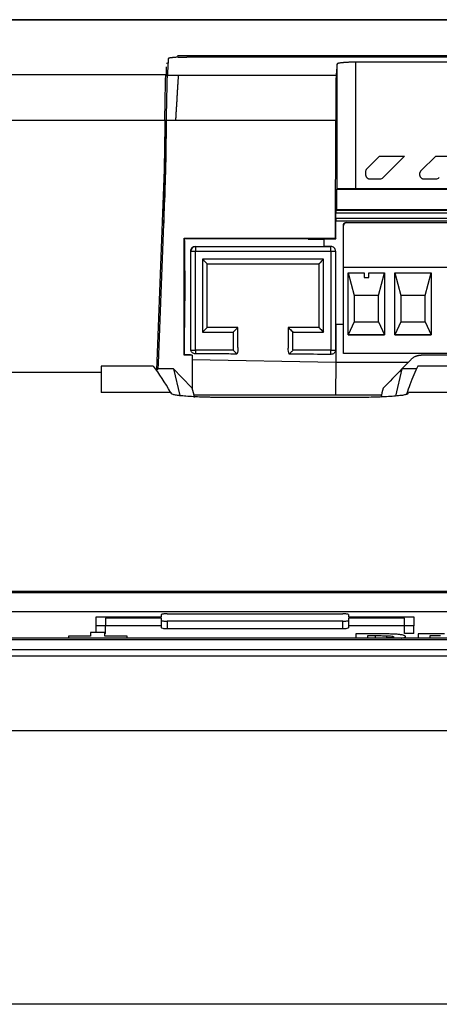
# Model space of a CAD drawing. Header units: millimetres. Extents: x 82 to 1002, y -172 to 1064.
# Tile 20 of 159: x 600 to 622, y 139 to 192. Entities that reach past the tile are written whole.
import ezdxf

# ---------------------------------------------------------------- set-up
doc = ezdxf.new("R2010")
doc.units = ezdxf.units.MM

msp = doc.modelspace()

# ---------------------------------------------------------------- linework, layer by layer
at = {"color": 7, "linetype": 'Continuous', "lineweight": 25}
for p, q in [((637.748, 191.665), (543.497, 191.665)), ((543.497, 191.66), (637.748, 191.66)), ((688.148, 189.67), (608.668, 189.67)), ((608.678, 189.755), (688.16, 189.755)), ((607.57, 188.645), (607.57, 189.142)), ((616.701, 182.617), (616.701, 189.294)), ((661.968, 189.393), (617.701, 189.393)), ((617.701, 182.621), (617.701, 189.393)), ((543.497, 188.731), (607.537, 188.731)), ((607.537, 188.731), (607.537, 188.731)), ((607.626, 188.704), (608.21, 188.704)), ((608.21, 188.704), (616.653, 188.704)), ((543.084, 186.286), (607.489, 186.286)), ((608.058, 186.273), (607.578, 186.273)), ((616.631, 186.273), (608.058, 186.273)), ((616.621, 179.982), (616.631, 186.273)), ((618.3, 183.685), (618.981, 184.366)), ((618.981, 184.366), (620.321, 184.366)), ((620.321, 184.366), (619.175, 183.22)), ((621.189, 183.574), (621.981, 184.366)), ((621.981, 184.366), (623.321, 184.366)), ((618.227, 183.508), (618.227, 183.397)), ((607.436, 183.182), (607.043, 172.928)), ((607.148, 173.284), (607.523, 183.057)), ((618.477, 183.147), (618.999, 183.147)), ((621.365, 183.147), (621.999, 183.147)), ((616.701, 182.617), (616.675, 182.607)), ((616.675, 182.607), (616.675, 181.497)), ((616.675, 182.607), (649.744, 182.607)), ((661.968, 182.621), (617.701, 182.621)), ((616.635, 181.035), (616.635, 181.335)), ((616.635, 181.335), (662.882, 181.335)), ((616.636, 181.486), (616.664, 181.497)), ((616.636, 181.486), (662.881, 181.486)), ((646.621, 181.497), (616.664, 181.497)), ((662.882, 181.035), (616.635, 181.035)), ((616.636, 180.886), (616.636, 180.886)), ((650.188, 180.886), (616.636, 180.886)), ((650.188, 180.886), (616.636, 180.886)), ((616.638, 179.954), (616.638, 180.886)), ((617.046, 180.662), (617.046, 180.66)), ((617.046, 178.422), (617.046, 180.66)), ((617.196, 180.812), (617.196, 180.811)), ((617.196, 180.812), (649.346, 180.812)), ((617.196, 180.811), (649.346, 180.811)), ((608.525, 179.982), (616.621, 179.982)), ((608.525, 173.726), (608.525, 179.982)), ((608.547, 179.86), (608.538, 179.96)), ((608.538, 179.96), (615.134, 179.96)), ((608.547, 179.86), (608.552, 176.636)), ((615.155, 179.927), (615.134, 179.96)), ((615.155, 179.927), (616.021, 179.927)), ((616.021, 179.954), (616.638, 179.954)), ((616.021, 179.537), (616.021, 179.954)), ((616.621, 179.982), (616.638, 179.954)), ((608.871, 179.292), (608.871, 179.285)), ((608.871, 174.184), (608.871, 179.285)), ((609.121, 179.543), (616.021, 179.543)), ((609.121, 179.543), (609.121, 179.535)), ((609.121, 179.535), (609.121, 179.284)), ((609.121, 179.535), (616.371, 179.535)), ((609.121, 179.284), (616.371, 179.284)), ((609.121, 173.984), (609.121, 179.284)), ((616.371, 179.537), (616.021, 179.537)), ((616.371, 179.535), (616.371, 179.537)), ((616.371, 179.284), (616.371, 179.535)), ((616.371, 179.284), (616.371, 173.984)), ((616.621, 179.285), (616.621, 179.287)), ((616.621, 179.285), (616.621, 174.051)), ((615.984, 178.859), (609.509, 178.859)), ((609.509, 178.859), (609.509, 174.959)), ((609.759, 178.61), (615.734, 178.61)), ((609.759, 175.21), (609.759, 178.61)), ((615.734, 178.61), (615.734, 175.21)), ((615.984, 174.959), (615.984, 178.859)), ((617.046, 178.422), (617.046, 178.421)), ((617.046, 178.422), (649.496, 178.422)), ((617.046, 173.809), (617.046, 178.421)), ((649.496, 178.421), (617.046, 178.421)), ((617.295, 178.121), (618.146, 178.121)), ((617.295, 174.809), (617.295, 178.121)), ((617.295, 178.121), (617.621, 176.912)), ((618.146, 178.121), (618.146, 177.871)), ((618.396, 178.121), (619.248, 178.121)), ((618.396, 177.871), (618.396, 178.121)), ((618.921, 176.912), (619.247, 178.121)), ((619.248, 178.121), (619.248, 174.809)), ((619.795, 178.121), (621.748, 178.121)), ((619.795, 174.809), (619.795, 178.121)), ((619.795, 178.121), (620.121, 176.912)), ((621.421, 176.912), (621.747, 178.121)), ((621.748, 178.121), (621.748, 174.809)), ((618.146, 177.871), (618.396, 177.871)), ((608.546, 173.734), (608.552, 176.636)), ((618.921, 176.912), (617.621, 176.912)), ((617.621, 176.912), (617.621, 175.512)), ((618.921, 175.512), (618.921, 176.912)), ((620.121, 176.912), (620.121, 175.512)), ((621.421, 176.912), (620.121, 176.912)), ((621.421, 175.512), (621.421, 176.912)), ((616.621, 175.365), (616.639, 175.365)), ((616.639, 175.365), (616.631, 173.334)), ((617.046, 175.365), (616.639, 175.365)), ((617.046, 175.365), (616.639, 175.365)), ((617.621, 175.512), (617.295, 174.809)), ((617.621, 175.512), (618.921, 175.512)), ((618.921, 175.512), (619.248, 174.809)), ((620.121, 175.512), (619.795, 174.809)), ((620.121, 175.512), (621.421, 175.512)), ((621.421, 175.512), (621.748, 174.809)), ((609.509, 174.959), (611.149, 174.959)), ((611.399, 175.211), (609.759, 175.211)), ((611.399, 175.21), (609.759, 175.21)), ((611.149, 174.959), (611.149, 173.984)), ((611.399, 175.21), (611.399, 175.211)), ((611.399, 174.14), (611.399, 175.21)), ((615.734, 175.211), (614.094, 175.211)), ((614.094, 175.21), (614.094, 175.211)), ((615.734, 175.21), (614.094, 175.21)), ((614.094, 175.21), (614.094, 174.094)), ((614.344, 173.984), (614.344, 174.959)), ((614.344, 174.959), (615.984, 174.959)), ((619.248, 174.809), (617.295, 174.809)), ((617.295, 174.809), (619.248, 174.809)), ((621.748, 174.809), (619.795, 174.809)), ((619.795, 174.809), (621.748, 174.809)), ((611.149, 173.984), (609.121, 173.984)), ((609.121, 173.984), (609.121, 173.793)), ((616.371, 173.984), (614.344, 173.984)), ((616.371, 173.766), (616.371, 173.984)), ((633.633, 173.809), (617.046, 173.809)), ((607.137, 172.988), (607.148, 173.284)), ((608.945, 173.726), (608.525, 173.726)), ((608.859, 173.734), (608.546, 173.734)), ((608.859, 173.734), (608.945, 173.726)), ((608.945, 173.726), (608.959, 171.953)), ((620.665, 173.498), (620.17, 172.988)), ((620.938, 173.677), (620.917, 173.669)), ((621.224, 173.734), (621.203, 173.726)), ((662.896, 173.726), (621.203, 173.726)), ((621.224, 173.734), (662.877, 173.733)), ((585.959, 172.812), (604.074, 172.812)), ((604.074, 173.142), (604.074, 171.718)), ((606.873, 173.142), (604.074, 173.142)), ((607.95, 172.988), (607.137, 172.988)), ((607.95, 172.988), (608.285, 171.558)), ((620.17, 172.988), (619.835, 171.535)), ((620.953, 172.988), (620.17, 172.988)), ((663.335, 173.142), (621.026, 173.142)), ((607.802, 171.718), (604.074, 171.718)), ((693.603, 171.718), (620.52, 171.718)), ((609.047, 171.599), (619.077, 171.599)), ((617.744, 171.461), (610.603, 171.461)), ((543.809, 161.1), (697.608, 161.1)), ((543.809, 161.022), (697.608, 161.022)), ((543.809, 160.007), (697.608, 160.007)), ((603.809, 159.25), (603.809, 159.734)), ((603.809, 159.734), (607.309, 159.734)), ((607.309, 159.654), (604.309, 159.654)), ((604.309, 159.654), (604.309, 159.25)), ((607.309, 159.734), (607.309, 159.846)), ((607.309, 159.541), (607.309, 159.654)), ((607.609, 159.893), (617.009, 159.893)), ((617.309, 159.846), (617.309, 159.734)), ((617.309, 159.734), (620.809, 159.734)), ((620.309, 159.654), (617.309, 159.654)), ((617.309, 159.654), (617.309, 159.541)), ((620.309, 159.25), (620.309, 159.654)), ((620.809, 159.734), (620.809, 159.25)), ((604.309, 159.25), (603.809, 159.25)), ((603.809, 158.889), (603.809, 159.25)), ((604.309, 158.844), (604.309, 159.25)), ((607.309, 159.249), (604.309, 159.249)), ((607.309, 159.136), (607.309, 159.541)), ((617.009, 159.493), (607.609, 159.493)), ((607.609, 159.493), (607.609, 159.088)), ((617.009, 159.088), (607.609, 159.088)), ((617.009, 159.088), (617.009, 159.493)), ((617.309, 159.541), (617.309, 159.136)), ((620.309, 159.249), (617.309, 159.249)), ((620.809, 159.25), (620.309, 159.25)), ((620.309, 158.844), (620.309, 159.25)), ((620.809, 158.844), (620.809, 159.25)), ((697.608, 158.581), (543.809, 158.581)), ((602.329, 158.693), (602.329, 158.581)), ((603.514, 158.693), (602.329, 158.693)), ((603.514, 158.889), (603.514, 158.693)), ((604.285, 158.889), (603.514, 158.889)), ((604.285, 158.693), (604.285, 158.889)), ((604.309, 158.844), (604.285, 158.844)), ((605.47, 158.693), (604.285, 158.693)), ((605.47, 158.581), (605.47, 158.693)), ((619.057, 158.814), (617.712, 158.814)), ((617.712, 158.814), (617.712, 158.581)), ((618.355, 158.722), (618.762, 158.722)), ((618.355, 158.594), (618.355, 158.722)), ((618.819, 158.594), (618.355, 158.594)), ((619.368, 158.597), (619.368, 158.72)), ((620.809, 158.844), (620.309, 158.844)), ((620.366, 158.581), (620.366, 158.675)), ((621.051, 158.814), (621.051, 158.581)), ((622.452, 158.814), (621.051, 158.814)), ((621.693, 158.722), (622.239, 158.722)), ((621.693, 158.587), (621.693, 158.722)), ((697.608, 158.496), (543.809, 158.496)), ((543.809, 157.987), (697.608, 157.987)), ((540.809, 157.648), (700.608, 157.648)), ((546.067, 153.648), (695.35, 153.648)), ((694.322, 139.006), (547.096, 139.006))]:
    msp.add_line(p, q, dxfattribs=at)
at = {"color": 8, "linetype": 'Continuous', "lineweight": 25}
for p, q in [((608.678, 189.755), (608.678, 189.67)), ((607.489, 186.314), (607.489, 182.16)), ((607.436, 183.182), (607.436, 180.789)), ((616.631, 173.334), (608.947, 173.468)), ((616.631, 173.334), (616.625, 171.599)), ((620.506, 173.334), (616.631, 173.334)), ((618.762, 158.594), (618.762, 158.722))]:
    msp.add_line(p, q, dxfattribs=at)
at = {"color": 7, "linetype": 'Continuous', "lineweight": 25, "flags": 128}
for points in [[(608.525, 179.982), (608.532, 179.97), (608.538, 179.96)], [(608.546, 173.734), (608.534, 173.729), (608.525, 173.726)], [(608.959, 171.953), (608.394, 172.533), (607.95, 172.988)]]:
    msp.add_lwpolyline(points, dxfattribs=at)
at = {"color": 7, "linetype": 'Continuous', "lineweight": 25}
for centre, radius, start, end in [((617.196, 180.662), 0.15, 89.9998, 179.9998), ((609.121, 179.285), 0.25, 89.9998, 179.9998), ((609.059, 197.189), 17.906, 269.4, 270.2), ((616.371, 179.287), 0.25, 0.0002, 90.0002), ((616.371, 179.285), 0.25, 0.0002, 90.0002), ((616.434, 197.189), 17.906, 269.8, 270.6), ((609.085, 207.285), 33.301, 269.6558, 270.0613), ((616.424, 196.728), 22.744, 269.8659, 270.4918)]:
    msp.add_arc(centre, radius, start, end, dxfattribs=at)
for centre, major_axis, ratio, start_param, end_param in [((616.636, 181.336), (0, 0.15), 0.008727, 0.00349, 1.574287), ((616.636, 181.036), (0, 0.15), 0.008727, 1.574287, 3.136357), ((604.055, -475.045), (0.184, 649.9), 0.055883, 6.184905, 6.210577), ((618.933, -220.881), (-0.462, 397.5), 0.211917, 0.13501, 0.136135), ((622.791, -475.045), (-0.12, 649.9), 0.03489, 0.072615, 0.091353), ((602.972, -1025.085), (-0.053, 1200), 0.055876, 6.209465, 6.210627), ((622.785, -475.045), (-0.115, 649.9), 0.034889, 0.091355, 0.099445), ((623.543, -1025.085), (0.033, 1200), 0.034921, 0.073014, 0.073671)]:
    msp.add_ellipse(centre, major_axis=major_axis, ratio=ratio, start_param=start_param, end_param=end_param, dxfattribs=at)
for points in [[(607.668, 189.577), (607.655, 189.315), (607.641, 189.024), (607.626, 188.704)], [(608.175, 189.744), (608.332, 189.751), (608.503, 189.755), (608.678, 189.755)], [(607.534, 188.607), (607.535, 188.667), (607.536, 188.708), (607.537, 188.731)], [(607.489, 186.286), (607.489, 186.296), (607.489, 186.305), (607.489, 186.314)], [(618.3, 183.685), (618.254, 183.639), (618.227, 183.574), (618.227, 183.508)], [(618.999, 183.147), (619.064, 183.147), (619.129, 183.174), (619.175, 183.22)], [(621.999, 183.147), (622.064, 183.147), (622.129, 183.174), (622.175, 183.22)], [(608.885, 173.984), (608.876, 174.051), (608.871, 174.117), (608.871, 174.184)], [(611.399, 174.14), (611.399, 174.019), (611.385, 173.9), (611.349, 173.784)], [(614.133, 173.773), (614.105, 173.879), (614.094, 173.986), (614.094, 174.094)], [(616.621, 174.051), (616.621, 174.029), (616.621, 174.007), (616.62, 173.985)], [(620.17, 172.988), (619.835, 172.643), (619.5, 172.298), (619.165, 171.953)], [(609.082, 171.455), (609.041, 171.626), (609, 171.792), (608.959, 171.953)], [(619.165, 171.953), (619.124, 171.792), (619.083, 171.626), (619.043, 171.455)], [(620.602, 172.145), (620.602, 172.145), (620.602, 172.145), (620.602, 172.145)]]:
    msp.add_open_spline(points, degree=3, dxfattribs=at)
for points, knots in [([(608.21, 189.66), (608.19, 189.659), (608.15, 189.657), (608.094, 189.654), (608.041, 189.65), (607.991, 189.646), (607.943, 189.642), (607.899, 189.637), (607.845, 189.63), (607.788, 189.622), (607.735, 189.612), (607.697, 189.601), (607.673, 189.589), (607.67, 189.581), (607.668, 189.577)], [0, 0, 0, 0, 0.061819, 0.122986, 0.183776, 0.244469, 0.305346, 0.366686, 0.428761, 0.544702, 0.657985, 0.770411, 0.883818, 1, 1, 1, 1]), ([(608.21, 189.66), (608.23, 189.661), (608.271, 189.663), (608.336, 189.665), (608.401, 189.667), (608.467, 189.668), (608.534, 189.669), (608.601, 189.67), (608.646, 189.67), (608.668, 189.67)], [0, 0, 0, 0, 0.145122, 0.28948, 0.433079, 0.575925, 0.718023, 0.859379, 1, 1, 1, 1]), ([(607.579, 189.318), (607.582, 189.332), (607.585, 189.346), (607.663, 189.357), (607.668, 189.357)], [0, 0, 0, 0, 0.9401369, 1, 1, 1, 1]), ([(616.701, 189.294), (616.697, 189.247), (616.689, 189.154), (616.677, 189.009), (616.665, 188.86), (616.657, 188.756), (616.653, 188.704)], [0, 0, 0, 0, 0.250001, 0.5, 0.749999, 1, 1, 1, 1]), ([(617.701, 189.393), (617.678, 189.393), (617.633, 189.393), (617.565, 189.392), (617.496, 189.391), (617.429, 189.39), (617.361, 189.387), (617.295, 189.385), (617.231, 189.382), (617.168, 189.378), (617.107, 189.374), (617.05, 189.37), (616.993, 189.364), (616.936, 189.358), (616.879, 189.351), (616.825, 189.342), (616.776, 189.332), (616.736, 189.32), (616.708, 189.308), (616.703, 189.299), (616.701, 189.294)], [0, 0, 0, 0, 0.043336, 0.087092, 0.131271, 0.175875, 0.220907, 0.266367, 0.312259, 0.358585, 0.405345, 0.452543, 0.50018, 0.553792, 0.613333, 0.678805, 0.750209, 0.827543, 0.910807, 1, 1, 1, 1]), ([(607.489, 186.314), (607.492, 186.58), (607.496, 186.832), (607.503, 187.192), (607.505, 187.31), (607.509, 187.532), (607.512, 187.638), (607.518, 187.937), (607.522, 188.116), (607.528, 188.335), (607.529, 188.4), (607.532, 188.516), (607.533, 188.566), (607.534, 188.607)], [0, 0, 0, 0, 0.25, 0.25, 0.375, 0.375, 0.5, 0.5, 0.75, 0.75, 0.875, 0.875, 1, 1, 1, 1]), ([(607.578, 186.273), (607.578, 186.313), (607.579, 186.394), (607.581, 186.513), (607.582, 186.631), (607.584, 186.748), (607.587, 186.932), (607.591, 187.173), (607.597, 187.459), (607.604, 187.753), (607.611, 188.042), (607.616, 188.263), (607.619, 188.411), (607.621, 188.508), (607.622, 188.558), (607.623, 188.583)], [0, 0, 0, 0, 0.037859, 0.075782, 0.113834, 0.152089, 0.190618, 0.295926, 0.399563, 0.502533, 0.642931, 0.783753, 0.855944, 0.927887, 1, 1, 1, 1]), ([(607.623, 188.583), (607.623, 188.595), (607.623, 188.617), (607.624, 188.646), (607.625, 188.67), (607.625, 188.69), (607.626, 188.699), (607.626, 188.704)], [0, 0, 0, 0, 0.200298, 0.400149, 0.599851, 0.799702, 1, 1, 1, 1]), ([(608.21, 188.704), (608.21, 188.699), (608.209, 188.689), (608.208, 188.666), (608.206, 188.635), (608.203, 188.596), (608.2, 188.547), (608.195, 188.486), (608.19, 188.413), (608.184, 188.327), (608.178, 188.226), (608.17, 188.109), (608.161, 187.961), (608.15, 187.782), (608.138, 187.573), (608.125, 187.357), (608.113, 187.138), (608.099, 186.918), (608.086, 186.699), (608.072, 186.485), (608.062, 186.343), (608.058, 186.273)], [0, 0, 0, 0, 0.031653, 0.065652, 0.101998, 0.140692, 0.181735, 0.225127, 0.270868, 0.318958, 0.369399, 0.422189, 0.47733, 0.552088, 0.624152, 0.693522, 0.760201, 0.824187, 0.885482, 0.944086, 1, 1, 1, 1]), ([(616.653, 188.704), (616.653, 188.699), (616.652, 188.689), (616.651, 188.668), (616.65, 188.642), (616.649, 188.612), (616.648, 188.577), (616.647, 188.538), (616.646, 188.493), (616.645, 188.444), (616.643, 188.342), (616.641, 188.16), (616.638, 187.869), (616.635, 187.54), (616.634, 187.234), (616.633, 186.964), (616.632, 186.74), (616.631, 186.51), (616.631, 186.352), (616.631, 186.273)], [0, 0, 0, 0, 0.031831, 0.063487, 0.095017, 0.126474, 0.157909, 0.189374, 0.22092, 0.2526, 0.284462, 0.404391, 0.524475, 0.635617, 0.746896, 0.810356, 0.873418, 0.936494, 1, 1, 1, 1]), ([(607.489, 186.286), (607.484, 185.769), (607.479, 185.251), (607.467, 184.475), (607.463, 184.217), (607.452, 183.699), (607.446, 183.441), (607.436, 183.182)], [0, 0, 0, 0, 0.5, 0.5, 0.75, 0.75, 1, 1, 1, 1]), ([(607.523, 183.057), (607.526, 183.117), (607.532, 183.294), (607.545, 183.708), (607.557, 184.374), (607.569, 185.269), (607.575, 185.927), (607.578, 186.273)], [0, 0, 0, 0, 0.0562076, 0.1648287, 0.3864329, 0.6774247, 1, 1, 1, 1]), ([(618.227, 183.397), (618.228, 183.385), (618.229, 183.361), (618.236, 183.326), (618.249, 183.293), (618.266, 183.261), (618.287, 183.233), (618.313, 183.207), (618.341, 183.186), (618.373, 183.169), (618.406, 183.156), (618.441, 183.148), (618.465, 183.147), (618.477, 183.147)], [0, 0, 0, 0, 0.0909163, 0.1818284, 0.2727372, 0.3636437, 0.4545487, 0.5454532, 0.6363581, 0.7272643, 0.8181728, 0.9090843, 1, 1, 1, 1]), ([(621.189, 183.574), (621.181, 183.565), (621.165, 183.547), (621.146, 183.518), (621.132, 183.487), (621.122, 183.457), (621.116, 183.426), (621.116, 183.406), (621.115, 183.397)], [0, 0, 0, 0, 0.184271, 0.361498, 0.531684, 0.694828, 0.850932, 1, 1, 1, 1]), ([(621.115, 183.397), (621.116, 183.385), (621.117, 183.36), (621.125, 183.324), (621.139, 183.289), (621.158, 183.256), (621.182, 183.225), (621.211, 183.198), (621.245, 183.176), (621.283, 183.16), (621.323, 183.149), (621.351, 183.147), (621.365, 183.147)], [0, 0, 0, 0, 0.092127, 0.185994, 0.281606, 0.378965, 0.478075, 0.57894, 0.681562, 0.785944, 0.892089, 1, 1, 1, 1]), ([(617.701, 182.621), (617.584, 182.621), (617.457, 182.621), (617.212, 182.62), (617.094, 182.62), (616.899, 182.619), (616.823, 182.619), (616.724, 182.618), (616.702, 182.618), (616.701, 182.617)], [0, 0, 0, 0, 0.25, 0.25, 0.5, 0.5, 0.75, 0.75, 1, 1, 1, 1]), ([(617.046, 180.66), (617.046, 180.696), (617.061, 180.737), (617.119, 180.796), (617.161, 180.811), (617.196, 180.811)], [0, 0, 0, 0, 0.5, 0.5, 1, 1, 1, 1]), ([(608.871, 179.292), (608.871, 179.356), (608.895, 179.418), (608.986, 179.513), (609.052, 179.543), (609.121, 179.543)], [0, 0, 0, 0, 0.5, 0.5, 1, 1, 1, 1]), ([(609.759, 178.61), (609.759, 178.61), (609.753, 178.615), (609.729, 178.639), (609.71, 178.658), (609.661, 178.707), (609.631, 178.736), (609.57, 178.798), (609.538, 178.829), (609.509, 178.859)], [0, 0, 0, 0, 0.25, 0.25, 0.5, 0.5, 0.75, 0.75, 1, 1, 1, 1]), ([(615.734, 178.61), (615.734, 178.61), (615.739, 178.615), (615.763, 178.639), (615.782, 178.658), (615.831, 178.707), (615.861, 178.736), (615.922, 178.798), (615.954, 178.829), (615.984, 178.859)], [0, 0, 0, 0, 0.25, 0.25, 0.5, 0.5, 0.75, 0.75, 1, 1, 1, 1]), ([(609.759, 175.21), (609.759, 175.21), (609.753, 175.204), (609.729, 175.18), (609.71, 175.16), (609.661, 175.111), (609.631, 175.082), (609.57, 175.02), (609.538, 174.988), (609.509, 174.959)], [0, 0, 0, 0, 0.25, 0.25, 0.5, 0.5, 0.75, 0.75, 1, 1, 1, 1]), ([(611.399, 175.21), (611.399, 175.21), (611.393, 175.204), (611.369, 175.18), (611.35, 175.16), (611.301, 175.111), (611.271, 175.082), (611.21, 175.02), (611.178, 174.988), (611.149, 174.959)], [0, 0, 0, 0, 0.25, 0.25, 0.5, 0.5, 0.75, 0.75, 1, 1, 1, 1]), ([(614.094, 175.21), (614.094, 175.21), (614.099, 175.204), (614.123, 175.18), (614.142, 175.16), (614.191, 175.111), (614.221, 175.082), (614.282, 175.02), (614.314, 174.988), (614.344, 174.959)], [0, 0, 0, 0, 0.25, 0.25, 0.5, 0.5, 0.75, 0.75, 1, 1, 1, 1]), ([(615.734, 175.21), (615.734, 175.21), (615.739, 175.204), (615.763, 175.18), (615.782, 175.16), (615.831, 175.111), (615.861, 175.082), (615.922, 175.02), (615.954, 174.988), (615.984, 174.959)], [0, 0, 0, 0, 0.25, 0.25, 0.5, 0.5, 0.75, 0.75, 1, 1, 1, 1]), ([(609.121, 173.793), (609.064, 173.794), (609.008, 173.813), (608.922, 173.883), (608.893, 173.932), (608.885, 173.984)], [0, 0, 0, 0, 0.5, 0.5, 1, 1, 1, 1]), ([(611.349, 173.784), (611.203, 173.785), (611.058, 173.785), (610.912, 173.786), (610.315, 173.788), (609.718, 173.791), (609.121, 173.793)], [0.000126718, 0.000126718, 0.000126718, 0.000126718, 0.001, 0.001, 0.001, 0.004582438, 0.004582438, 0.004582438, 0.004582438]), ([(611.349, 173.784), (611.325, 173.808), (611.292, 173.841), (611.221, 173.911), (611.183, 173.949), (611.149, 173.984)], [0, 0, 0, 0, 0.5, 0.5, 1, 1, 1, 1]), ([(614.344, 173.984), (614.306, 173.947), (614.265, 173.905), (614.19, 173.83), (614.156, 173.796), (614.133, 173.773)], [0, 0, 0, 0, 0.5, 0.5, 1, 1, 1, 1]), ([(616.62, 173.985), (616.617, 173.926), (616.589, 173.869), (616.497, 173.789), (616.435, 173.766), (616.371, 173.766)], [0, 0, 0, 0, 0.5, 0.5, 1, 1, 1, 1]), ([(616.371, 173.766), (616.204, 173.766), (616.038, 173.767), (615.871, 173.767), (615.292, 173.769), (614.712, 173.771), (614.133, 173.773)], [0, 0, 0, 0, 0.001, 0.001, 0.001, 0.004477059, 0.004477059, 0.004477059, 0.004477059]), ([(620.665, 173.498), (620.68, 173.512), (620.71, 173.542), (620.759, 173.581), (620.811, 173.616), (620.864, 173.645), (620.919, 173.671), (620.976, 173.691), (621.032, 173.707), (621.09, 173.718), (621.147, 173.724), (621.185, 173.725), (621.203, 173.726)], [0, 0, 0, 0, 0.10635, 0.211245, 0.3147, 0.416732, 0.517357, 0.616592, 0.714455, 0.810964, 0.906139, 1, 1, 1, 1]), ([(620.941, 173.67), (620.998, 173.693), (621.089, 173.73), (621.188, 173.733), (621.224, 173.734)], [0, 0, 0, 0, 0.63198, 1, 1, 1, 1]), ([(610.603, 171.461), (610.427, 171.461), (610.255, 171.463), (610, 171.466), (609.916, 171.468), (609.749, 171.472), (609.666, 171.474), (609.423, 171.481), (609.269, 171.487), (608.977, 171.501), (608.838, 171.509), (608.587, 171.527), (608.473, 171.537), (608.27, 171.558), (608.181, 171.57), (608.036, 171.593), (607.978, 171.605), (607.893, 171.63), (607.867, 171.643), (607.857, 171.656)], [0, 0, 0, 0, 0.125, 0.125, 0.1875, 0.1875, 0.25, 0.25, 0.375, 0.375, 0.5, 0.5, 0.625, 0.625, 0.75, 0.75, 0.875, 0.875, 1, 1, 1, 1]), ([(620.492, 171.66), (620.486, 171.647), (620.463, 171.634), (620.404, 171.615), (620.38, 171.609), (620.325, 171.597), (620.292, 171.59), (620.185, 171.572), (620.099, 171.561), (619.898, 171.539), (619.782, 171.529), (619.53, 171.511), (619.393, 171.502), (619.172, 171.492), (619.095, 171.488), (618.938, 171.482), (618.858, 171.479), (618.615, 171.472), (618.447, 171.468), (618.098, 171.463), (617.922, 171.461), (617.744, 171.461)], [0, 0, 0, 0, 0.125, 0.125, 0.1875, 0.1875, 0.25, 0.25, 0.375, 0.375, 0.5, 0.5, 0.625, 0.625, 0.6875, 0.6875, 0.75, 0.75, 0.875, 0.875, 1, 1, 1, 1]), ([(607.609, 159.893), (607.529, 159.893), (607.451, 159.888), (607.341, 159.87), (607.309, 159.858), (607.309, 159.846)], [0, 0, 0, 0, 0.5, 0.5, 1, 1, 1, 1]), ([(617.309, 159.846), (617.309, 159.858), (617.277, 159.87), (617.167, 159.888), (617.089, 159.893), (617.009, 159.893)], [0, 0, 0, 0, 0.5, 0.5, 1, 1, 1, 1]), ([(607.309, 159.541), (607.309, 159.528), (607.341, 159.516), (607.451, 159.498), (607.529, 159.493), (607.609, 159.493)], [0, 0, 0, 0, 0.5, 0.5, 1, 1, 1, 1]), ([(607.609, 159.088), (607.529, 159.088), (607.451, 159.093), (607.341, 159.111), (607.309, 159.123), (607.309, 159.136)], [0, 0, 0, 0, 0.5, 0.5, 1, 1, 1, 1]), ([(617.009, 159.493), (617.089, 159.493), (617.166, 159.498), (617.277, 159.516), (617.309, 159.528), (617.309, 159.541)], [0, 0, 0, 0, 0.5, 0.5, 1, 1, 1, 1]), ([(617.309, 159.136), (617.309, 159.123), (617.277, 159.111), (617.167, 159.093), (617.089, 159.088), (617.009, 159.088)], [0, 0, 0, 0, 0.5, 0.5, 1, 1, 1, 1]), ([(618.762, 158.722), (618.863, 158.722), (618.964, 158.722), (619.116, 158.722), (619.166, 158.721), (619.267, 158.721), (619.317, 158.721), (619.368, 158.72)], [0, 0, 0, 0, 0.5, 0.5, 0.75, 0.75, 1, 1, 1, 1]), ([(619.334, 158.596), (619.291, 158.595), (619.248, 158.595), (619.162, 158.595), (619.12, 158.594), (618.991, 158.594), (618.905, 158.594), (618.819, 158.594)], [0, 0, 0, 0, 0.25, 0.25, 0.5, 0.5, 1, 1, 1, 1]), ([(620.366, 158.675), (620.365, 158.681), (620.364, 158.687), (620.355, 158.699), (620.347, 158.705), (620.327, 158.717), (620.314, 158.723), (620.284, 158.734), (620.266, 158.739), (620.207, 158.754), (620.16, 158.764), (620.052, 158.78), (619.992, 158.788), (619.862, 158.799), (619.793, 158.803), (619.648, 158.809), (619.574, 158.81), (619.464, 158.812), (619.427, 158.812), (619.353, 158.813), (619.316, 158.813), (619.205, 158.814), (619.131, 158.814), (619.057, 158.814)], [0, 0, 0, 0, 0.0625, 0.0625, 0.125, 0.125, 0.1875, 0.1875, 0.25, 0.25, 0.375, 0.375, 0.5, 0.5, 0.625, 0.625, 0.75, 0.75, 0.8125, 0.8125, 0.875, 0.875, 1, 1, 1, 1]), ([(619.724, 158.659), (619.723, 158.655), (619.722, 158.651), (619.714, 158.643), (619.708, 158.639), (619.679, 158.627), (619.649, 158.62), (619.574, 158.609), (619.529, 158.605), (619.435, 158.599), (619.384, 158.597), (619.334, 158.596)], [0, 0, 0, 0, 0.125, 0.125, 0.25, 0.25, 0.5, 0.5, 0.75, 0.75, 1, 1, 1, 1]), ([(619.368, 158.72), (619.415, 158.719), (619.462, 158.717), (619.55, 158.712), (619.592, 158.708), (619.66, 158.696), (619.685, 158.69), (619.71, 158.678), (619.716, 158.675), (619.723, 158.667), (619.724, 158.663), (619.724, 158.659)], [0, 0, 0, 0, 0.25, 0.25, 0.5, 0.5, 0.75, 0.75, 0.875, 0.875, 1, 1, 1, 1]), ([(620.134, 158.581), (620.137, 158.581), (620.217, 158.59), (620.308, 158.62), (620.363, 158.653), (620.366, 158.671), (620.366, 158.675)], [0, 0, 0, 0, 0.0182487, 0.4641789, 0.8962586, 1, 1, 1, 1])]:
    msp.add_open_spline(points, degree=3, knots=knots, dxfattribs=at)

doc.saveas('drawing.dxf')
